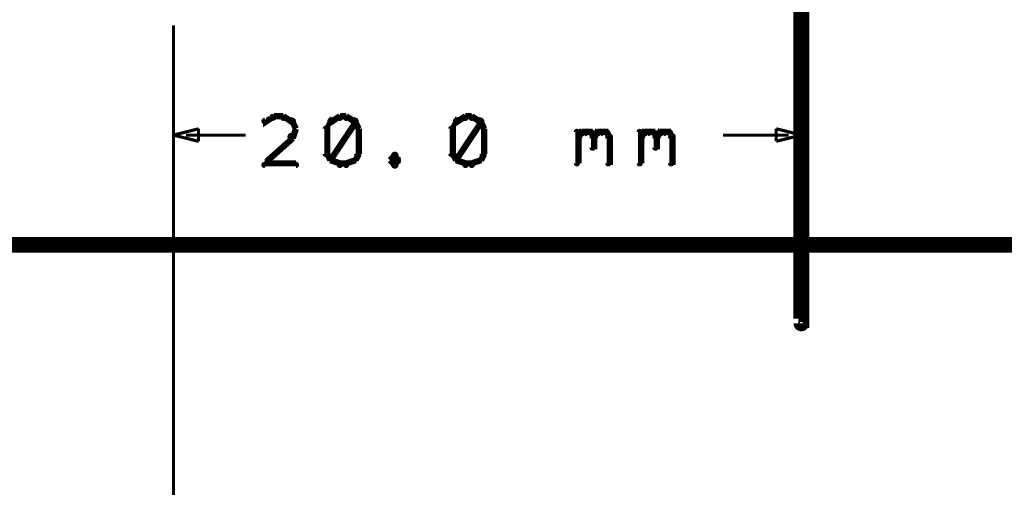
# Model space of a CAD drawing. Extents: x 26 to 524, y 33 to 520.
# Tile 32 of 95: x 128 to 159, y 271 to 286. Entities that reach past the tile are written whole.
import ezdxf

# ---------------------------------------------------------------- set-up
doc = ezdxf.new("R2010")
doc.units = 0
for name, color, linetype in [('DIMENSIONS', 3, 'CONTINUOUS'), ('DRAWING', 1, 'CONTINUOUS'), ('OUTLINES', 5, 'CONTINUOUS')]:
    doc.layers.add(name, color=color, linetype=linetype)

msp = doc.modelspace()

# ---------------------------------------------------------------- linework, layer by layer
at = {"layer": 'DIMENSIONS', "color": 94}
for points in [[(133, 286, 0.1, 0.1, 1), (133, 286, 0, 0, 0), (133, 286, 0, 0, 0), (133, 286, 0.1, 0.1, 0), (133, 282, 0.1, 0.1, 0), (133, 282, 0, 0, 0), (133, 282, 0.1, 0.1, 0), (133, 282, 0.1, 0.1, 1), (133, 282, 0, 0, 0)], [(153, 286, 0.1, 0.1, 1), (153, 286, 0, 0, 0), (153, 286, 0, 0, 0), (153, 286, 0.1, 0.1, 0), (153, 282, 0.1, 0.1, 0), (153, 282, 0, 0, 0), (153, 282, 0.1, 0.1, 0), (153, 282, 0.1, 0.1, 1), (153, 282, 0, 0, 0)], [(133, 284, 0.1, 0.1, 1), (133, 284, 0, 0, 0), (133, 284, 0, 0, 0), (133, 284, 0.1, 0.1, 0), (133, 213, 0.1, 0.1, 0), (133, 213, 0, 0, 0), (133, 213, 0.1, 0.1, 0), (133, 213, 0.1, 0.1, 1), (133, 213, 0, 0, 0)], [(136.2, 283, 0.1, 0.1, 1), (136.1, 283.1, 0, 0, 0), (136.2, 283.1, 0, 0, 0), (136.2, 283.1, 0.2, 0.2, 0), (135.9, 282.9, 0.2, 0.2, 0), (135.9, 282.9, 0, 0, 0), (135.9, 282.9, 0.1, 0.1, 0), (135.9, 283, 0.1, 0.1, 1), (135.9, 282.9, 0, 0, 0)], [(136.5, 283, 0.1, 0.1, 1), (136.5, 283.1, 0, 0, 0), (136.5, 283.1, 0, 0, 0), (136.5, 283.1, 0.2, 0.2, 0), (136.2, 283.1, 0.2, 0.2, 0), (136.2, 283.1, 0, 0, 0), (136.2, 283.1, 0.1, 0.1, 0), (136.2, 283.1, 0.1, 0.1, 1), (136.2, 283, 0, 0, 0)], [(136.8, 282.9, 0.1, 0.1, 1), (136.8, 283, 0, 0, 0), (136.8, 282.9, 0, 0, 0), (136.8, 282.9, 0.2, 0.2, 0), (136.5, 283.1, 0.2, 0.2, 0), (136.5, 283.1, 0, 0, 0), (136.5, 283.1, 0.1, 0.1, 0), (136.5, 283.1, 0.1, 0.1, 1), (136.5, 283, 0, 0, 0)], [(136.9, 282.7, 0.1, 0.1, 1), (136.9, 282.7, 0, 0, 0), (136.9, 282.7, 0, 0, 0), (136.9, 282.7, 0.2, 0.2, 0), (136.8, 282.9, 0.2, 0.2, 0), (136.8, 282.9, 0, 0, 0), (136.8, 282.9, 0.1, 0.1, 0), (136.8, 283, 0.1, 0.1, 1), (136.7, 282.9, 0, 0, 0)], [(138.1, 282.9, 0.1, 0.1, 1), (138, 283, 0, 0, 0), (138, 282.9, 0, 0, 0), (138, 282.9, 0.2, 0.2, 0), (137.9, 282.7, 0.2, 0.2, 0), (137.9, 282.7, 0, 0, 0), (137.9, 282.7, 0.1, 0.1, 0), (137.9, 282.7, 0.1, 0.1, 1), (137.9, 282.7, 0, 0, 0)], [(138.3, 283, 0.1, 0.1, 1), (138.3, 283.1, 0, 0, 0), (138.3, 283.1, 0, 0, 0), (138.3, 283.1, 0.2, 0.2, 0), (138, 282.9, 0.2, 0.2, 0), (138, 282.9, 0, 0, 0), (138, 282.9, 0.1, 0.1, 0), (138, 283, 0.1, 0.1, 1), (138, 282.9, 0, 0, 0)], [(138, 281.7, 0.1, 0.1, 1), (138.1, 281.7, 0, 0, 0), (138, 281.7, 0, 0, 0), (138, 281.7, 0.2, 0.2, 0), (138.8, 282.9, 0.2, 0.2, 0), (138.8, 282.9, 0, 0, 0), (138.8, 282.9, 0.1, 0.1, 0), (138.8, 282.9, 0.1, 0.1, 1), (138.7, 283, 0, 0, 0)], [(138.5, 283, 0.1, 0.1, 1), (138.5, 283.1, 0, 0, 0), (138.5, 283.1, 0, 0, 0), (138.5, 283.1, 0.2, 0.2, 0), (138.3, 283.1, 0.2, 0.2, 0), (138.3, 283.1, 0, 0, 0), (138.3, 283.1, 0.1, 0.1, 0), (138.3, 283.1, 0.1, 0.1, 1), (138.3, 283, 0, 0, 0)], [(138.8, 282.9, 0.1, 0.1, 1), (138.8, 283, 0, 0, 0), (138.8, 282.9, 0, 0, 0), (138.8, 282.9, 0.2, 0.2, 0), (138.5, 283.1, 0.2, 0.2, 0), (138.5, 283.1, 0, 0, 0), (138.5, 283.1, 0.1, 0.1, 0), (138.5, 283.1, 0.1, 0.1, 1), (138.5, 283, 0, 0, 0)], [(138.9, 282.7, 0.1, 0.1, 1), (138.9, 282.7, 0, 0, 0), (138.9, 282.7, 0, 0, 0), (138.9, 282.7, 0.2, 0.2, 0), (138.8, 282.9, 0.2, 0.2, 0), (138.8, 282.9, 0, 0, 0), (138.8, 282.9, 0.1, 0.1, 0), (138.8, 283, 0.1, 0.1, 1), (138.7, 282.9, 0, 0, 0)], [(142.1, 282.9, 0.1, 0.1, 1), (142, 283, 0, 0, 0), (142, 282.9, 0, 0, 0), (142, 282.9, 0.2, 0.2, 0), (141.9, 282.7, 0.2, 0.2, 0), (141.9, 282.7, 0, 0, 0), (141.9, 282.7, 0.1, 0.1, 0), (141.9, 282.7, 0.1, 0.1, 1), (141.9, 282.7, 0, 0, 0)], [(142.3, 283, 0.1, 0.1, 1), (142.3, 283.1, 0, 0, 0), (142.3, 283.1, 0, 0, 0), (142.3, 283.1, 0.2, 0.2, 0), (142, 282.9, 0.2, 0.2, 0), (142, 282.9, 0, 0, 0), (142, 282.9, 0.1, 0.1, 0), (142, 283, 0.1, 0.1, 1), (142, 282.9, 0, 0, 0)], [(142, 281.7, 0.1, 0.1, 1), (142.1, 281.7, 0, 0, 0), (142, 281.7, 0, 0, 0), (142, 281.7, 0.2, 0.2, 0), (142.8, 282.9, 0.2, 0.2, 0), (142.8, 282.9, 0, 0, 0), (142.8, 282.9, 0.1, 0.1, 0), (142.8, 282.9, 0.1, 0.1, 1), (142.7, 283, 0, 0, 0)], [(142.5, 283, 0.1, 0.1, 1), (142.5, 283.1, 0, 0, 0), (142.5, 283.1, 0, 0, 0), (142.5, 283.1, 0.2, 0.2, 0), (142.3, 283.1, 0.2, 0.2, 0), (142.3, 283.1, 0, 0, 0), (142.3, 283.1, 0.1, 0.1, 0), (142.3, 283.1, 0.1, 0.1, 1), (142.3, 283, 0, 0, 0)], [(142.8, 282.9, 0.1, 0.1, 1), (142.8, 283, 0, 0, 0), (142.8, 282.9, 0, 0, 0), (142.8, 282.9, 0.2, 0.2, 0), (142.5, 283.1, 0.2, 0.2, 0), (142.5, 283.1, 0, 0, 0), (142.5, 283.1, 0.1, 0.1, 0), (142.5, 283.1, 0.1, 0.1, 1), (142.5, 283, 0, 0, 0)], [(142.9, 282.7, 0.1, 0.1, 1), (142.9, 282.7, 0, 0, 0), (142.9, 282.7, 0, 0, 0), (142.9, 282.7, 0.2, 0.2, 0), (142.8, 282.9, 0.2, 0.2, 0), (142.8, 282.9, 0, 0, 0), (142.8, 282.9, 0.1, 0.1, 0), (142.8, 283, 0.1, 0.1, 1), (142.7, 282.9, 0, 0, 0)], [(135.9, 281.6, 0.1, 0.1, 1), (135.9, 281.5, 0, 0, 0), (135.9, 281.6, 0, 0, 0), (135.9, 281.6, 0.2, 0.2, 0), (136.8, 282.4, 0.2, 0.2, 0), (136.8, 282.4, 0, 0, 0), (136.8, 282.4, 0.1, 0.1, 0), (136.8, 282.4, 0.1, 0.1, 1), (136.7, 282.5, 0, 0, 0)], [(136.7, 282.5, 0.1, 0.1, 1), (136.8, 282.4, 0, 0, 0), (136.8, 282.4, 0, 0, 0), (136.8, 282.4, 0.2, 0.2, 0), (136.9, 282.7, 0.2, 0.2, 0), (136.9, 282.7, 0, 0, 0), (136.9, 282.7, 0.1, 0.1, 0), (136.9, 282.7, 0.1, 0.1, 1), (136.9, 282.7, 0, 0, 0)], [(137.9, 282.7, 0.1, 0.1, 1), (137.8, 282.7, 0, 0, 0), (137.9, 282.7, 0, 0, 0), (137.9, 282.7, 0.2, 0.2, 0), (137.9, 281.9, 0.2, 0.2, 0), (137.9, 281.9, 0, 0, 0), (137.9, 281.9, 0.1, 0.1, 0), (137.8, 281.9, 0.1, 0.1, 1), (137.9, 281.9, 0, 0, 0)], [(138.8, 281.9, 0.1, 0.1, 1), (138.9, 281.9, 0, 0, 0), (138.9, 281.9, 0, 0, 0), (138.9, 281.9, 0.2, 0.2, 0), (138.9, 282.7, 0.2, 0.2, 0), (138.9, 282.7, 0, 0, 0), (138.9, 282.7, 0.1, 0.1, 0), (138.9, 282.7, 0.1, 0.1, 1), (138.8, 282.7, 0, 0, 0)], [(141.9, 282.7, 0.1, 0.1, 1), (141.8, 282.7, 0, 0, 0), (141.9, 282.7, 0, 0, 0), (141.9, 282.7, 0.2, 0.2, 0), (141.9, 281.9, 0.2, 0.2, 0), (141.9, 281.9, 0, 0, 0), (141.9, 281.9, 0.1, 0.1, 0), (141.8, 281.9, 0.1, 0.1, 1), (141.9, 281.9, 0, 0, 0)], [(142.8, 281.9, 0.1, 0.1, 1), (142.9, 281.9, 0, 0, 0), (142.9, 281.9, 0, 0, 0), (142.9, 281.9, 0.2, 0.2, 0), (142.9, 282.7, 0.2, 0.2, 0), (142.9, 282.7, 0, 0, 0), (142.9, 282.7, 0.1, 0.1, 0), (142.9, 282.7, 0.1, 0.1, 1), (142.8, 282.7, 0, 0, 0)], [(145.8, 281.6, 0.1, 0.1, 1), (145.9, 281.6, 0, 0, 0), (145.9, 281.6, 0, 0, 0), (145.9, 281.6, 0.2, 0.2, 0), (145.9, 282.6, 0.2, 0.2, 0), (145.9, 282.6, 0, 0, 0), (145.9, 282.6, 0.1, 0.1, 0), (145.9, 282.6, 0.1, 0.1, 1), (145.8, 282.6, 0, 0, 0)], [(145.9, 282.5, 0.1, 0.1, 1), (145.9, 282.4, 0, 0, 0), (145.9, 282.4, 0, 0, 0), (145.9, 282.4, 0.2, 0.2, 0), (146, 282.6, 0.2, 0.2, 0), (146, 282.6, 0, 0, 0), (146, 282.6, 0.1, 0.1, 0), (146.1, 282.5, 0.1, 0.1, 1), (146, 282.6, 0, 0, 0)], [(146, 282.6, 0.1, 0.1, 1), (146, 282.5, 0, 0, 0), (146, 282.6, 0, 0, 0), (146, 282.6, 0.2, 0.2, 0), (146.3, 282.6, 0.2, 0.2, 0), (146.3, 282.6, 0, 0, 0), (146.3, 282.6, 0.1, 0.1, 0), (146.3, 282.5, 0.1, 0.1, 1), (146.3, 282.6, 0, 0, 0)], [(146.3, 282.6, 0.1, 0.1, 1), (146.2, 282.5, 0, 0, 0), (146.3, 282.6, 0, 0, 0), (146.3, 282.6, 0.2, 0.2, 0), (146.4, 282.4, 0.2, 0.2, 0), (146.4, 282.4, 0, 0, 0), (146.4, 282.4, 0.1, 0.1, 0), (146.4, 282.4, 0.1, 0.1, 1), (146.4, 282.5, 0, 0, 0)], [(146.4, 282.5, 0.1, 0.1, 1), (146.4, 282.4, 0, 0, 0), (146.4, 282.4, 0, 0, 0), (146.4, 282.4, 0.2, 0.2, 0), (146.5, 282.6, 0.2, 0.2, 0), (146.5, 282.6, 0, 0, 0), (146.5, 282.6, 0.1, 0.1, 0), (146.6, 282.5, 0.1, 0.1, 1), (146.5, 282.6, 0, 0, 0)], [(146.5, 282.6, 0.1, 0.1, 1), (146.5, 282.5, 0, 0, 0), (146.5, 282.6, 0, 0, 0), (146.5, 282.6, 0.2, 0.2, 0), (146.8, 282.6, 0.2, 0.2, 0), (146.8, 282.6, 0, 0, 0), (146.8, 282.6, 0.1, 0.1, 0), (146.8, 282.5, 0.1, 0.1, 1), (146.8, 282.6, 0, 0, 0)], [(146.8, 282.6, 0.1, 0.1, 1), (146.7, 282.5, 0, 0, 0), (146.8, 282.6, 0, 0, 0), (146.8, 282.6, 0.2, 0.2, 0), (146.9, 282.4, 0.2, 0.2, 0), (146.9, 282.4, 0, 0, 0), (146.9, 282.4, 0.1, 0.1, 0), (146.9, 282.4, 0.1, 0.1, 1), (146.9, 282.5, 0, 0, 0)], [(147.8, 281.6, 0.1, 0.1, 1), (147.9, 281.6, 0, 0, 0), (147.9, 281.6, 0, 0, 0), (147.9, 281.6, 0.2, 0.2, 0), (147.9, 282.6, 0.2, 0.2, 0), (147.9, 282.6, 0, 0, 0), (147.9, 282.6, 0.1, 0.1, 0), (147.9, 282.6, 0.1, 0.1, 1), (147.8, 282.6, 0, 0, 0)], [(147.9, 282.5, 0.1, 0.1, 1), (147.9, 282.4, 0, 0, 0), (147.9, 282.4, 0, 0, 0), (147.9, 282.4, 0.2, 0.2, 0), (148, 282.6, 0.2, 0.2, 0), (148, 282.6, 0, 0, 0), (148, 282.6, 0.1, 0.1, 0), (148.1, 282.5, 0.1, 0.1, 1), (148, 282.6, 0, 0, 0)], [(148, 282.6, 0.1, 0.1, 1), (148, 282.5, 0, 0, 0), (148, 282.6, 0, 0, 0), (148, 282.6, 0.2, 0.2, 0), (148.3, 282.6, 0.2, 0.2, 0), (148.3, 282.6, 0, 0, 0), (148.3, 282.6, 0.1, 0.1, 0), (148.3, 282.5, 0.1, 0.1, 1), (148.3, 282.6, 0, 0, 0)], [(148.3, 282.6, 0.1, 0.1, 1), (148.2, 282.5, 0, 0, 0), (148.3, 282.6, 0, 0, 0), (148.3, 282.6, 0.2, 0.2, 0), (148.4, 282.4, 0.2, 0.2, 0), (148.4, 282.4, 0, 0, 0), (148.4, 282.4, 0.1, 0.1, 0), (148.4, 282.4, 0.1, 0.1, 1), (148.4, 282.5, 0, 0, 0)], [(148.4, 282.5, 0.1, 0.1, 1), (148.4, 282.4, 0, 0, 0), (148.4, 282.4, 0, 0, 0), (148.4, 282.4, 0.2, 0.2, 0), (148.5, 282.6, 0.2, 0.2, 0), (148.5, 282.6, 0, 0, 0), (148.5, 282.6, 0.1, 0.1, 0), (148.6, 282.5, 0.1, 0.1, 1), (148.5, 282.6, 0, 0, 0)], [(148.5, 282.6, 0.1, 0.1, 1), (148.5, 282.5, 0, 0, 0), (148.5, 282.6, 0, 0, 0), (148.5, 282.6, 0.2, 0.2, 0), (148.8, 282.6, 0.2, 0.2, 0), (148.8, 282.6, 0, 0, 0), (148.8, 282.6, 0.1, 0.1, 0), (148.8, 282.5, 0.1, 0.1, 1), (148.8, 282.6, 0, 0, 0)], [(148.8, 282.6, 0.1, 0.1, 1), (148.7, 282.5, 0, 0, 0), (148.8, 282.6, 0, 0, 0), (148.8, 282.6, 0.2, 0.2, 0), (148.9, 282.4, 0.2, 0.2, 0), (148.9, 282.4, 0, 0, 0), (148.9, 282.4, 0.1, 0.1, 0), (148.9, 282.4, 0.1, 0.1, 1), (148.9, 282.5, 0, 0, 0)], [(133.4, 282.5, 0.1, 0.1, 1), (133.4, 282.5, 0, 0, 0), (133.4, 282.5, 0, 0, 0), (133.4, 282.5, 0.1, 0.1, 0), (135.3, 282.5, 0.1, 0.1, 0), (135.3, 282.5, 0, 0, 0), (135.3, 282.5, 0.1, 0.1, 0), (135.3, 282.5, 0.1, 0.1, 1), (135.3, 282.5, 0, 0, 0)], [(146.4, 282.4, 0.1, 0.1, 1), (146.3, 282.4, 0, 0, 0), (146.4, 282.4, 0, 0, 0), (146.4, 282.4, 0.2, 0.2, 0), (146.4, 282.1, 0.2, 0.2, 0), (146.4, 282.1, 0, 0, 0), (146.4, 282.1, 0.1, 0.1, 0), (146.3, 282.1, 0.1, 0.1, 1), (146.4, 282.1, 0, 0, 0)], [(146.9, 282.4, 0.1, 0.1, 1), (146.8, 282.4, 0, 0, 0), (146.9, 282.4, 0, 0, 0), (146.9, 282.4, 0.2, 0.2, 0), (146.9, 281.6, 0.2, 0.2, 0), (146.9, 281.6, 0, 0, 0), (146.9, 281.6, 0.1, 0.1, 0), (146.8, 281.6, 0.1, 0.1, 1), (146.9, 281.6, 0, 0, 0)], [(148.4, 282.4, 0.1, 0.1, 1), (148.3, 282.4, 0, 0, 0), (148.4, 282.4, 0, 0, 0), (148.4, 282.4, 0.2, 0.2, 0), (148.4, 282.1, 0.2, 0.2, 0), (148.4, 282.1, 0, 0, 0), (148.4, 282.1, 0.1, 0.1, 0), (148.3, 282.1, 0.1, 0.1, 1), (148.4, 282.1, 0, 0, 0)], [(148.9, 282.4, 0.1, 0.1, 1), (148.8, 282.4, 0, 0, 0), (148.9, 282.4, 0, 0, 0), (148.9, 282.4, 0.2, 0.2, 0), (148.9, 281.6, 0.2, 0.2, 0), (148.9, 281.6, 0, 0, 0), (148.9, 281.6, 0.1, 0.1, 0), (148.8, 281.6, 0.1, 0.1, 1), (148.9, 281.6, 0, 0, 0)], [(152.6, 282.5, 0.1, 0.1, 1), (152.6, 282.5, 0, 0, 0), (152.6, 282.5, 0, 0, 0), (152.6, 282.5, 0.1, 0.1, 0), (150.5, 282.5, 0.1, 0.1, 0), (150.5, 282.5, 0, 0, 0), (150.5, 282.5, 0.1, 0.1, 0), (150.5, 282.5, 0.1, 0.1, 1), (150.5, 282.5, 0, 0, 0)], [(137.9, 282, 0.1, 0.1, 1), (137.9, 281.9, 0, 0, 0), (137.9, 281.9, 0, 0, 0), (137.9, 281.9, 0.2, 0.2, 0), (138, 281.7, 0.2, 0.2, 0), (138, 281.7, 0, 0, 0), (138, 281.7, 0.1, 0.1, 0), (138, 281.7, 0.1, 0.1, 1), (138.1, 281.7, 0, 0, 0)], [(138.7, 281.7, 0.1, 0.1, 1), (138.8, 281.7, 0, 0, 0), (138.8, 281.7, 0, 0, 0), (138.8, 281.7, 0.2, 0.2, 0), (138.9, 281.9, 0.2, 0.2, 0), (138.9, 281.9, 0, 0, 0), (138.9, 281.9, 0.1, 0.1, 0), (138.9, 281.9, 0.1, 0.1, 1), (138.9, 282, 0, 0, 0)], [(140.1, 281.8, 0.1, 0.1, 1), (140, 281.9, 0, 0, 0), (140, 281.8, 0, 0, 0), (140, 281.8, 0.2, 0.2, 0), (139.9, 281.7, 0.2, 0.2, 0), (139.9, 281.7, 0, 0, 0), (139.9, 281.7, 0.1, 0.1, 0), (139.9, 281.7, 0.1, 0.1, 1), (139.9, 281.7, 0, 0, 0)], [(140.1, 281.7, 0.1, 0.1, 1), (140.2, 281.7, 0, 0, 0), (140.2, 281.7, 0, 0, 0), (140.2, 281.7, 0.2, 0.2, 0), (140, 281.8, 0.2, 0.2, 0), (140, 281.8, 0, 0, 0), (140, 281.8, 0.1, 0.1, 0), (140.1, 281.9, 0.1, 0.1, 1), (140, 281.8, 0, 0, 0)], [(141.9, 282, 0.1, 0.1, 1), (141.9, 281.9, 0, 0, 0), (141.9, 281.9, 0, 0, 0), (141.9, 281.9, 0.2, 0.2, 0), (142, 281.7, 0.2, 0.2, 0), (142, 281.7, 0, 0, 0), (142, 281.7, 0.1, 0.1, 0), (142, 281.7, 0.1, 0.1, 1), (142.1, 281.7, 0, 0, 0)], [(142.7, 281.7, 0.1, 0.1, 1), (142.8, 281.7, 0, 0, 0), (142.8, 281.7, 0, 0, 0), (142.8, 281.7, 0.2, 0.2, 0), (142.9, 281.9, 0.2, 0.2, 0), (142.9, 281.9, 0, 0, 0), (142.9, 281.9, 0.1, 0.1, 0), (142.9, 281.9, 0.1, 0.1, 1), (142.9, 282, 0, 0, 0)], [(136.9, 281.5, 0.1, 0.1, 1), (136.9, 281.6, 0, 0, 0), (136.9, 281.6, 0, 0, 0), (136.9, 281.6, 0.2, 0.2, 0), (135.9, 281.6, 0.2, 0.2, 0), (135.9, 281.6, 0, 0, 0), (135.9, 281.6, 0.1, 0.1, 0), (135.9, 281.6, 0.1, 0.1, 1), (135.9, 281.5, 0, 0, 0)], [(138, 281.7, 0.1, 0.1, 1), (138, 281.7, 0, 0, 0), (138, 281.7, 0, 0, 0), (138, 281.7, 0.2, 0.2, 0), (138.3, 281.6, 0.2, 0.2, 0), (138.3, 281.6, 0, 0, 0), (138.3, 281.6, 0.1, 0.1, 0), (138.3, 281.5, 0.1, 0.1, 1), (138.3, 281.6, 0, 0, 0)], [(138.3, 281.6, 0.1, 0.1, 1), (138.3, 281.5, 0, 0, 0), (138.3, 281.6, 0, 0, 0), (138.3, 281.6, 0.2, 0.2, 0), (138.5, 281.6, 0.2, 0.2, 0), (138.5, 281.6, 0, 0, 0), (138.5, 281.6, 0.1, 0.1, 0), (138.5, 281.5, 0.1, 0.1, 1), (138.5, 281.6, 0, 0, 0)], [(138.5, 281.6, 0.1, 0.1, 1), (138.5, 281.5, 0, 0, 0), (138.5, 281.6, 0, 0, 0), (138.5, 281.6, 0.2, 0.2, 0), (138.8, 281.7, 0.2, 0.2, 0), (138.8, 281.7, 0, 0, 0), (138.8, 281.7, 0.1, 0.1, 0), (138.8, 281.7, 0.1, 0.1, 1), (138.8, 281.7, 0, 0, 0)], [(139.9, 281.7, 0.1, 0.1, 1), (139.9, 281.7, 0, 0, 0), (139.9, 281.7, 0, 0, 0), (139.9, 281.7, 0.2, 0.2, 0), (140, 281.6, 0.2, 0.2, 0), (140, 281.6, 0, 0, 0), (140, 281.6, 0.1, 0.1, 0), (140, 281.5, 0.1, 0.1, 1), (140.1, 281.6, 0, 0, 0)], [(140, 281.6, 0.1, 0.1, 1), (140.1, 281.5, 0, 0, 0), (140, 281.6, 0, 0, 0), (140, 281.6, 0.2, 0.2, 0), (140.2, 281.7, 0.2, 0.2, 0), (140.2, 281.7, 0, 0, 0), (140.2, 281.7, 0.1, 0.1, 0), (140.2, 281.7, 0.1, 0.1, 1), (140.1, 281.7, 0, 0, 0)], [(142, 281.7, 0.1, 0.1, 1), (142, 281.7, 0, 0, 0), (142, 281.7, 0, 0, 0), (142, 281.7, 0.2, 0.2, 0), (142.3, 281.6, 0.2, 0.2, 0), (142.3, 281.6, 0, 0, 0), (142.3, 281.6, 0.1, 0.1, 0), (142.3, 281.5, 0.1, 0.1, 1), (142.3, 281.6, 0, 0, 0)], [(142.3, 281.6, 0.1, 0.1, 1), (142.3, 281.5, 0, 0, 0), (142.3, 281.6, 0, 0, 0), (142.3, 281.6, 0.2, 0.2, 0), (142.5, 281.6, 0.2, 0.2, 0), (142.5, 281.6, 0, 0, 0), (142.5, 281.6, 0.1, 0.1, 0), (142.5, 281.5, 0.1, 0.1, 1), (142.5, 281.6, 0, 0, 0)], [(142.5, 281.6, 0.1, 0.1, 1), (142.5, 281.5, 0, 0, 0), (142.5, 281.6, 0, 0, 0), (142.5, 281.6, 0.2, 0.2, 0), (142.8, 281.7, 0.2, 0.2, 0), (142.8, 281.7, 0, 0, 0), (142.8, 281.7, 0.1, 0.1, 0), (142.8, 281.7, 0.1, 0.1, 1), (142.8, 281.7, 0, 0, 0)]]:
    msp.add_lwpolyline(points, format="xyseb", dxfattribs=at)
for points in [[(133, 282.5, 0.1, 0.1, 1), (133, 282.5, 0, 0, 0), (133, 282.5, 0, 0, 0), (133, 282.5, 0.1, 0.1, 0), (133.8, 282.7, 0, 0, 0), (133.8, 282.7, 0.1, 0.1, 0), (133.8, 282.7, 0.1, 0.1, 1), (133.8, 282.7, 0, 0, 0), (133.8, 282.7, 0.1, 0.1, 1), (133.8, 282.7, 0, 0, 0), (133.8, 282.7, 0, 0, 0), (133.8, 282.7, 0.1, 0.1, 0), (133.8, 282.3, 0, 0, 0), (133.8, 282.3, 0.1, 0.1, 0), (133.8, 282.3, 0.1, 0.1, 1), (133.8, 282.3, 0, 0, 0), (133.8, 282.3, 0.1, 0.1, 1), (133.8, 282.3, 0, 0, 0), (133.8, 282.3, 0, 0, 0), (133.8, 282.3, 0.1, 0.1, 0), (133, 282.5, 0.1, 0.1, 0), (133, 282.5, 0, 0, 0), (133, 282.5, 0.1, 0.1, 0), (133, 282.5, 0.1, 0.1, 1), (133, 282.5, 0, 0, 0)], [(153, 282.5, 0.1, 0.1, 1), (153, 282.5, 0, 0, 0), (153, 282.5, 0, 0, 0), (153, 282.5, 0.1, 0.1, 0), (152.2, 282.3, 0, 0, 0), (152.2, 282.3, 0.1, 0.1, 0), (152.2, 282.3, 0.1, 0.1, 1), (152.2, 282.3, 0, 0, 0), (152.2, 282.3, 0.1, 0.1, 1), (152.2, 282.3, 0, 0, 0), (152.2, 282.3, 0, 0, 0), (152.2, 282.3, 0.1, 0.1, 0), (152.2, 282.7, 0, 0, 0), (152.2, 282.7, 0.1, 0.1, 0), (152.2, 282.7, 0.1, 0.1, 1), (152.2, 282.7, 0, 0, 0), (152.2, 282.7, 0.1, 0.1, 1), (152.2, 282.7, 0, 0, 0), (152.2, 282.7, 0, 0, 0), (152.2, 282.7, 0.1, 0.1, 0), (153, 282.5, 0.1, 0.1, 0), (153, 282.5, 0, 0, 0), (153, 282.5, 0.1, 0.1, 0), (153, 282.5, 0.1, 0.1, 1), (153, 282.5, 0, 0, 0)]]:
    msp.add_lwpolyline(points, format="xyseb", close=True, dxfattribs=at)
at = {"layer": 'DRAWING', "color": 2}
msp.add_lwpolyline([(153.1, 305, 0.3, 0.3, 1), (152.9, 305, 0, 0, 0), (153, 305, 0, 0, 0), (153, 305, 0.5, 0.5, 0), (153, 276.5, 0.5, 0.5, 0), (153, 276.5, 0, 0, 0), (153, 276.5, 0.3, 0.3, 0), (152.9, 276.5, 0.3, 0.3, 1), (153.1, 276.5, 0, 0, 0)], format="xyseb", dxfattribs=at)
at = {"layer": 'OUTLINES', "color": 11}
msp.add_lwpolyline([(180, 279, 0.5, 0.5, 0), (126, 279, 0.5, 0.5, 0), (126, 279, 0, 0, 0), (126, 279, 0.3, 0.3, 0), (126, 278.9, 0.3, 0.3, -1), (126, 279.1, 0, 0, 0), (126.1, 279, 0.3, 0.3, -1), (125.9, 279, 0, 0, 0), (126, 279, 0, 0, 0), (126, 279, 0.5, 0.5, 0), (126, 303, 0, 0, 0), (126, 303, 0.3, 0.3, 0), (125.9, 303, 0.3, 0.3, -1), (126.1, 303, 0, 0, 0), (126, 302.9, 0.3, 0.3, -1), (126, 303.1, 0, 0, 0), (126, 303, 0, 0, 0), (126, 303, 0.5, 0.5, 0), (180, 303, 0, 0, 0)], format="xyseb", dxfattribs=at)

doc.saveas('drawing.dxf')
